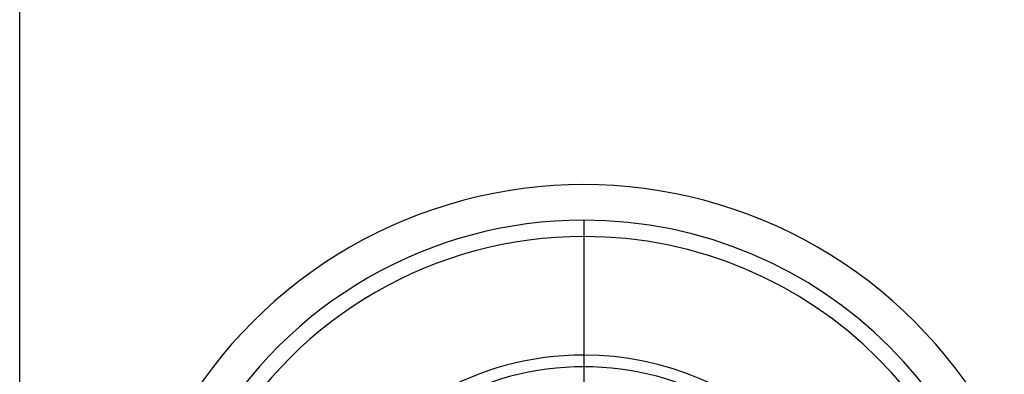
# Model space of a CAD drawing. Header units: millimetres. Extents: x -1 to 50, y 0 to 191.
# Tile 130 of 146: x 40 to 46.63, y 159.92 to 162.31. Entities that reach past the tile are written whole.
import ezdxf

# ---------------------------------------------------------------- set-up
doc = ezdxf.new("R2010")
doc.units = ezdxf.units.MM
doc.layers.add('MAIN-1', color=7, linetype='Continuous')
doc.layers.add('MAIN-2', color=7, linetype='Continuous')

msp = doc.modelspace()

# ---------------------------------------------------------------- linework, layer by layer
at = {"layer": 'MAIN-1'}
for radius, start, end in [(3.15, 0, 180.00002), (2.91, 89.99998, 270.00002), (2.91, 270.00002, 89.99998)]:
    msp.add_arc((43.8, 158.05), radius, start, end, dxfattribs=at)
at = {"layer": 'MAIN-2'}
for p, q in [((40, 149.55), (40, 166.05)), ((43.8, 160.96), (43.8, 159.9199)), ((43.8, 160.96), (43.8, 160.96)), ((43.8, 160.96), (43.8, 159.5836)), ((43.8, 160.96), (43.8, 160.96)), ((43.8, 160.85), (43.8, 160.85)), ((43.8, 160.85), (43.8, 160.05)), ((43.8, 160.85), (43.8, 160.85)), ((43.8, 160.85), (43.8, 160.05)), ((43.8, 160.05), (43.8, 160.05)), ((43.8, 160.05), (43.8, 160.05))]:
    msp.add_line(p, q, dxfattribs=at)
for radius, start, end in [(3.15, 0, 180.00002), (2.8, 89.99998, 270.00002), (2.8, 270.00002, 89.99998), (2, 89.99998, 270.00002), (2, 270.00002, 89.99998), (1.9208, 0, 180.00002)]:
    msp.add_arc((43.8, 158.05), radius, start, end, dxfattribs=at)

doc.saveas('drawing.dxf')
